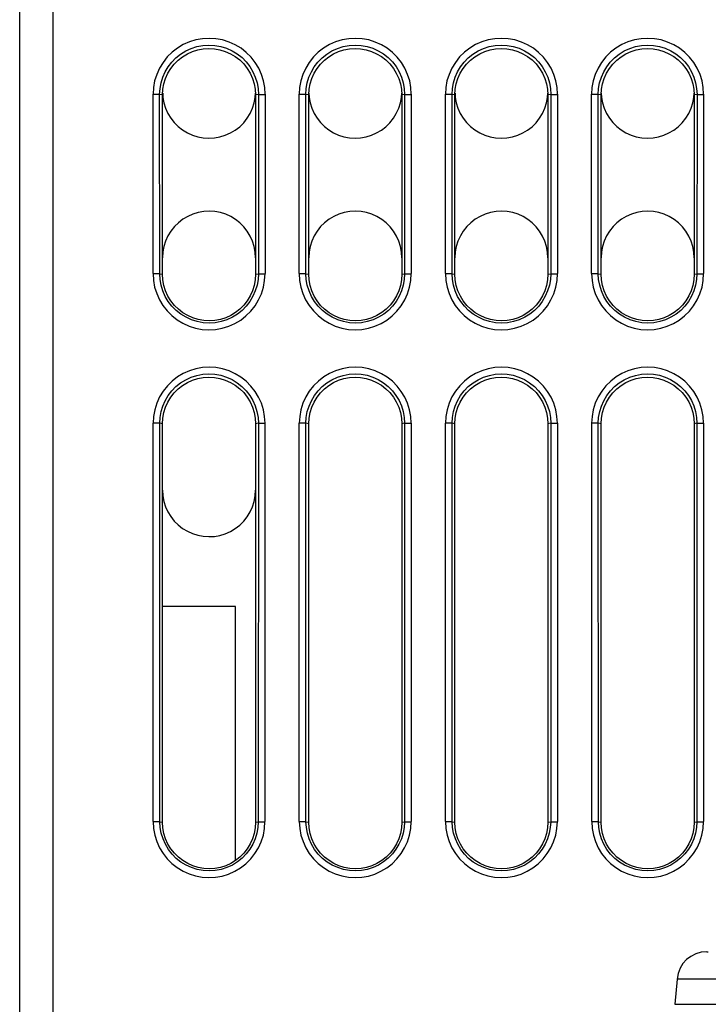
# Model space of a CAD drawing. Header units: millimetres. Extents: x 534 to 1249, y -141 to 479.
# Tile 33 of 51: x 778 to 799, y 368 to 398. Entities that reach past the tile are written whole.
import ezdxf

# ---------------------------------------------------------------- set-up
doc = ezdxf.new("R2010")
doc.units = ezdxf.units.MM
doc.header["$LTSCALE"] = 23.1
doc.layers.get('0').update_dxf_attribs({"linetype": 'CONTINUOUS'})

msp = doc.modelspace()

# ---------------------------------------------------------------- linework, layer by layer
for p, q in [((778.793, 461.897), (778.793, 364.897)), ((777.793, 364.897), (777.793, 460.897)), ((782.005, 395.314), (781.805, 395.314)), ((781.806, 389.917), (781.806, 395.323)), ((782.006, 389.914), (782.005, 395.315)), ((782.093, 395.297), (782.005, 395.315)), ((782.093, 389.897), (782.093, 395.297)), ((782.096, 395.347), (782.103, 395.226)), ((784.882, 395.226), (784.89, 395.347)), ((784.98, 395.315), (784.893, 395.297)), ((784.893, 395.297), (784.893, 389.897)), ((784.98, 395.315), (784.979, 389.914)), ((784.98, 395.314), (785.18, 395.314)), ((785.179, 395.323), (785.179, 389.917)), ((786.405, 395.314), (786.205, 395.314)), ((786.206, 389.917), (786.206, 395.323)), ((786.406, 389.914), (786.405, 395.315)), ((786.493, 395.297), (786.405, 395.315)), ((786.493, 389.897), (786.493, 395.297)), ((786.496, 395.347), (786.503, 395.226)), ((789.282, 395.226), (789.29, 395.347)), ((789.38, 395.315), (789.293, 395.297)), ((789.293, 395.297), (789.293, 389.897)), ((789.38, 395.315), (789.379, 389.914)), ((789.38, 395.314), (789.58, 395.314)), ((789.579, 395.323), (789.579, 389.917)), ((790.805, 395.314), (790.605, 395.314)), ((790.606, 389.917), (790.606, 395.323)), ((790.806, 389.914), (790.805, 395.315)), ((790.893, 395.297), (790.805, 395.315)), ((790.893, 389.897), (790.893, 395.297)), ((790.896, 395.347), (790.903, 395.226)), ((793.682, 395.226), (793.69, 395.347)), ((793.78, 395.315), (793.693, 395.297)), ((793.693, 395.297), (793.693, 389.897)), ((793.78, 395.315), (793.779, 389.914)), ((793.78, 395.314), (793.98, 395.314)), ((793.979, 395.323), (793.979, 389.917)), ((795.205, 395.314), (795.005, 395.314)), ((795.006, 389.917), (795.006, 395.323)), ((795.206, 389.914), (795.205, 395.315)), ((795.293, 395.297), (795.205, 395.315)), ((795.293, 389.897), (795.293, 395.297)), ((795.296, 395.347), (795.303, 395.226)), ((798.082, 395.226), (798.09, 395.347)), ((798.18, 395.315), (798.093, 395.297)), ((798.093, 395.297), (798.093, 389.897)), ((798.18, 395.315), (798.179, 389.914)), ((798.18, 395.314), (798.38, 395.314)), ((798.379, 395.323), (798.379, 389.917)), ((782.006, 389.914), (781.807, 389.914)), ((782.006, 389.914), (782.093, 389.897)), ((784.893, 389.897), (784.979, 389.914)), ((784.979, 389.914), (785.179, 389.914)), ((786.406, 389.914), (786.207, 389.914)), ((786.406, 389.914), (786.493, 389.897)), ((789.293, 389.897), (789.379, 389.914)), ((789.379, 389.914), (789.579, 389.914)), ((790.806, 389.914), (790.607, 389.914)), ((790.806, 389.914), (790.893, 389.897)), ((793.693, 389.897), (793.779, 389.914)), ((793.779, 389.914), (793.979, 389.914)), ((795.206, 389.914), (795.007, 389.914)), ((795.206, 389.914), (795.293, 389.897)), ((798.093, 389.897), (798.179, 389.914)), ((798.179, 389.914), (798.379, 389.914)), ((782.008, 385.414), (781.808, 385.414)), ((781.809, 373.423), (781.809, 385.414)), ((782.01, 373.413), (782.008, 385.414)), ((782.093, 385.397), (782.008, 385.414)), ((782.093, 373.397), (782.093, 385.397)), ((784.978, 385.414), (784.893, 385.397)), ((784.893, 385.397), (784.893, 373.397)), ((784.978, 385.414), (784.975, 373.413)), ((784.978, 385.414), (785.178, 385.414)), ((785.176, 385.414), (785.176, 373.422)), ((786.408, 385.414), (786.208, 385.414)), ((786.209, 373.423), (786.209, 385.414)), ((786.41, 373.413), (786.408, 385.414)), ((786.493, 385.397), (786.408, 385.414)), ((786.493, 373.397), (786.493, 385.397)), ((789.378, 385.414), (789.293, 385.397)), ((789.293, 385.397), (789.293, 373.397)), ((789.378, 385.414), (789.375, 373.413)), ((789.378, 385.414), (789.578, 385.414)), ((789.576, 385.414), (789.576, 373.422)), ((790.808, 385.414), (790.608, 385.414)), ((790.609, 373.423), (790.609, 385.414)), ((790.81, 373.413), (790.808, 385.414)), ((790.893, 385.397), (790.808, 385.414)), ((790.893, 373.397), (790.893, 385.397)), ((793.778, 385.414), (793.693, 385.397)), ((793.693, 385.397), (793.693, 373.397)), ((793.778, 385.414), (793.775, 373.413)), ((793.778, 385.414), (793.978, 385.414)), ((793.976, 385.414), (793.976, 373.422)), ((795.208, 385.414), (795.008, 385.414)), ((795.009, 373.423), (795.009, 385.414)), ((795.21, 373.413), (795.208, 385.414)), ((795.293, 385.397), (795.208, 385.414)), ((795.293, 373.397), (795.293, 385.397)), ((798.178, 385.414), (798.093, 385.397)), ((798.093, 385.397), (798.093, 373.397)), ((798.178, 385.414), (798.175, 373.413)), ((798.178, 385.414), (798.378, 385.414)), ((798.376, 385.414), (798.376, 373.422)), ((784.293, 379.897), (782.093, 379.897)), ((784.293, 372.248), (784.293, 379.897)), ((782.01, 373.413), (781.811, 373.413)), ((782.01, 373.413), (782.093, 373.397)), ((784.893, 373.397), (784.975, 373.413)), ((784.975, 373.413), (785.175, 373.413)), ((786.41, 373.413), (786.211, 373.413)), ((786.41, 373.413), (786.493, 373.397)), ((789.293, 373.397), (789.375, 373.413)), ((789.375, 373.413), (789.575, 373.413)), ((790.81, 373.413), (790.611, 373.413)), ((790.81, 373.413), (790.893, 373.397)), ((793.693, 373.397), (793.775, 373.413)), ((793.775, 373.413), (793.975, 373.413)), ((795.21, 373.413), (795.011, 373.413)), ((795.21, 373.413), (795.293, 373.397)), ((798.093, 373.397), (798.175, 373.413)), ((798.175, 373.413), (798.375, 373.413)), ((798.473, 369.497), (798.474, 369.496)), ((798.473, 369.497), (798.504, 369.497)), ((797.578, 368.675), (797.512, 367.914)), ((803.007, 368.675), (797.578, 368.675)), ((797.512, 367.914), (803.073, 367.914))]:
    msp.add_line(p, q)
for points in [[(785.179, 395.323), (785.167, 395.523), (785.131, 395.719), (785.07, 395.913), (784.987, 396.1), (784.881, 396.274), (784.756, 396.435), (784.613, 396.578), (784.454, 396.703), (784.28, 396.808), (784.094, 396.892), (783.9, 396.953), (783.7, 396.99), (783.498, 397.003), (783.295, 396.992), (783.095, 396.956), (782.901, 396.896), (782.715, 396.813), (782.541, 396.709), (782.38, 396.584), (782.235, 396.441), (782.108, 396.28), (782.001, 396.104), (781.916, 395.916), (781.854, 395.721), (781.818, 395.523), (781.806, 395.323)], [(782.005, 395.315), (782.016, 395.489), (782.048, 395.662), (782.1, 395.831), (782.171, 395.994), (782.261, 396.148), (782.37, 396.29), (782.495, 396.418), (782.636, 396.53), (782.79, 396.624), (782.955, 396.7), (783.128, 396.756), (783.307, 396.79), (783.488, 396.802), (783.67, 396.791), (783.848, 396.758), (784.022, 396.703), (784.187, 396.629), (784.342, 396.535), (784.484, 396.424), (784.611, 396.295), (784.721, 396.152), (784.812, 395.997), (784.885, 395.833), (784.937, 395.663), (784.969, 395.489), (784.98, 395.315)], [(789.579, 395.323), (789.567, 395.523), (789.531, 395.719), (789.47, 395.913), (789.387, 396.1), (789.281, 396.274), (789.156, 396.435), (789.013, 396.578), (788.854, 396.703), (788.68, 396.808), (788.494, 396.892), (788.3, 396.953), (788.1, 396.99), (787.898, 397.003), (787.695, 396.992), (787.495, 396.956), (787.301, 396.896), (787.115, 396.813), (786.941, 396.709), (786.78, 396.584), (786.635, 396.441), (786.508, 396.28), (786.401, 396.104), (786.316, 395.916), (786.254, 395.721), (786.218, 395.523), (786.206, 395.323)], [(786.405, 395.315), (786.416, 395.489), (786.448, 395.662), (786.5, 395.831), (786.571, 395.994), (786.661, 396.148), (786.77, 396.29), (786.895, 396.418), (787.036, 396.53), (787.19, 396.624), (787.355, 396.7), (787.528, 396.756), (787.707, 396.79), (787.888, 396.802), (788.07, 396.791), (788.248, 396.758), (788.422, 396.703), (788.587, 396.629), (788.742, 396.535), (788.884, 396.424), (789.011, 396.295), (789.121, 396.152), (789.212, 395.997), (789.285, 395.833), (789.337, 395.663), (789.369, 395.489), (789.38, 395.315)], [(793.979, 395.323), (793.967, 395.523), (793.931, 395.719), (793.87, 395.913), (793.787, 396.1), (793.681, 396.274), (793.556, 396.435), (793.413, 396.578), (793.254, 396.703), (793.08, 396.808), (792.894, 396.892), (792.7, 396.953), (792.5, 396.99), (792.298, 397.003), (792.095, 396.992), (791.895, 396.956), (791.701, 396.896), (791.515, 396.813), (791.341, 396.709), (791.18, 396.584), (791.035, 396.441), (790.908, 396.28), (790.801, 396.104), (790.716, 395.916), (790.654, 395.721), (790.618, 395.523), (790.606, 395.323)], [(790.805, 395.315), (790.816, 395.489), (790.848, 395.662), (790.9, 395.831), (790.971, 395.994), (791.061, 396.148), (791.17, 396.29), (791.295, 396.418), (791.436, 396.53), (791.59, 396.624), (791.755, 396.7), (791.928, 396.756), (792.107, 396.79), (792.288, 396.802), (792.47, 396.791), (792.648, 396.758), (792.822, 396.703), (792.987, 396.629), (793.142, 396.535), (793.284, 396.424), (793.411, 396.295), (793.521, 396.152), (793.612, 395.997), (793.685, 395.833), (793.737, 395.663), (793.769, 395.489), (793.78, 395.315)], [(798.379, 395.323), (798.367, 395.523), (798.331, 395.719), (798.27, 395.913), (798.187, 396.1), (798.081, 396.274), (797.956, 396.435), (797.813, 396.578), (797.654, 396.703), (797.48, 396.808), (797.294, 396.892), (797.1, 396.953), (796.9, 396.99), (796.698, 397.003), (796.495, 396.992), (796.295, 396.956), (796.101, 396.896), (795.915, 396.813), (795.741, 396.709), (795.58, 396.584), (795.435, 396.441), (795.308, 396.28), (795.201, 396.104), (795.116, 395.916), (795.054, 395.721), (795.018, 395.523), (795.006, 395.323)], [(795.205, 395.315), (795.216, 395.489), (795.248, 395.662), (795.3, 395.831), (795.371, 395.994), (795.461, 396.148), (795.57, 396.29), (795.695, 396.418), (795.836, 396.53), (795.99, 396.624), (796.155, 396.7), (796.328, 396.756), (796.507, 396.79), (796.688, 396.802), (796.87, 396.791), (797.048, 396.758), (797.222, 396.703), (797.387, 396.629), (797.542, 396.535), (797.684, 396.424), (797.811, 396.295), (797.921, 396.152), (798.012, 395.997), (798.085, 395.833), (798.137, 395.663), (798.169, 395.489), (798.18, 395.315)], [(782.093, 395.297), (782.103, 395.468), (782.134, 395.634), (782.184, 395.796), (782.254, 395.95), (782.342, 396.094), (782.446, 396.227), (782.564, 396.345), (782.696, 396.448), (782.839, 396.535), (782.993, 396.605), (783.153, 396.655), (783.319, 396.686), (783.487, 396.697), (783.655, 396.688), (783.821, 396.658), (783.982, 396.609), (784.136, 396.54), (784.281, 396.454), (784.414, 396.351), (784.534, 396.233), (784.64, 396.099), (784.729, 395.954), (784.8, 395.798), (784.851, 395.635), (784.882, 395.469), (784.893, 395.297)], [(786.493, 395.297), (786.503, 395.468), (786.534, 395.634), (786.584, 395.796), (786.654, 395.95), (786.742, 396.094), (786.846, 396.227), (786.964, 396.345), (787.096, 396.448), (787.239, 396.535), (787.393, 396.605), (787.553, 396.655), (787.719, 396.686), (787.887, 396.697), (788.055, 396.688), (788.221, 396.658), (788.382, 396.609), (788.536, 396.54), (788.681, 396.454), (788.814, 396.351), (788.934, 396.233), (789.04, 396.099), (789.129, 395.954), (789.2, 395.798), (789.251, 395.635), (789.282, 395.469), (789.293, 395.297)], [(790.893, 395.297), (790.903, 395.468), (790.934, 395.634), (790.984, 395.796), (791.054, 395.95), (791.142, 396.094), (791.246, 396.227), (791.364, 396.345), (791.496, 396.448), (791.639, 396.535), (791.793, 396.605), (791.953, 396.655), (792.119, 396.686), (792.287, 396.697), (792.455, 396.688), (792.621, 396.658), (792.782, 396.609), (792.936, 396.54), (793.081, 396.454), (793.214, 396.351), (793.334, 396.233), (793.44, 396.099), (793.529, 395.954), (793.6, 395.798), (793.651, 395.635), (793.682, 395.469), (793.693, 395.297)], [(795.293, 395.297), (795.303, 395.468), (795.334, 395.634), (795.384, 395.796), (795.454, 395.95), (795.542, 396.094), (795.646, 396.227), (795.764, 396.345), (795.896, 396.448), (796.039, 396.535), (796.193, 396.605), (796.353, 396.655), (796.519, 396.686), (796.687, 396.697), (796.855, 396.688), (797.021, 396.658), (797.182, 396.609), (797.336, 396.54), (797.481, 396.454), (797.614, 396.351), (797.734, 396.233), (797.84, 396.099), (797.929, 395.954), (798, 395.798), (798.051, 395.635), (798.082, 395.469), (798.093, 395.297)], [(782.103, 395.226), (782.134, 395.06), (782.184, 394.898), (782.254, 394.744), (782.342, 394.6), (782.446, 394.467), (782.564, 394.349), (782.696, 394.246), (782.839, 394.159), (782.993, 394.089), (783.153, 394.039), (783.319, 394.008), (783.487, 393.997), (783.655, 394.006), (783.821, 394.036), (783.982, 394.085), (784.136, 394.154), (784.281, 394.24), (784.414, 394.343), (784.534, 394.461), (784.64, 394.595), (784.729, 394.74), (784.8, 394.896), (784.851, 395.059), (784.882, 395.226)], [(786.503, 395.226), (786.534, 395.06), (786.584, 394.898), (786.654, 394.744), (786.742, 394.6), (786.846, 394.467), (786.964, 394.349), (787.096, 394.246), (787.239, 394.159), (787.393, 394.089), (787.553, 394.039), (787.719, 394.008), (787.887, 393.997), (788.055, 394.006), (788.221, 394.036), (788.382, 394.085), (788.536, 394.154), (788.681, 394.24), (788.814, 394.343), (788.934, 394.461), (789.04, 394.595), (789.129, 394.74), (789.2, 394.896), (789.251, 395.059), (789.282, 395.226)], [(790.903, 395.226), (790.934, 395.06), (790.984, 394.898), (791.054, 394.744), (791.142, 394.6), (791.246, 394.467), (791.364, 394.349), (791.496, 394.246), (791.639, 394.159), (791.793, 394.089), (791.953, 394.039), (792.119, 394.008), (792.287, 393.997), (792.455, 394.006), (792.621, 394.036), (792.782, 394.085), (792.936, 394.154), (793.081, 394.24), (793.214, 394.343), (793.334, 394.461), (793.44, 394.595), (793.529, 394.74), (793.6, 394.896), (793.651, 395.059), (793.682, 395.226)], [(795.303, 395.226), (795.334, 395.06), (795.384, 394.898), (795.454, 394.744), (795.542, 394.6), (795.646, 394.467), (795.764, 394.349), (795.896, 394.246), (796.039, 394.159), (796.193, 394.089), (796.353, 394.039), (796.519, 394.008), (796.687, 393.997), (796.855, 394.006), (797.021, 394.036), (797.182, 394.085), (797.336, 394.154), (797.481, 394.24), (797.614, 394.343), (797.734, 394.461), (797.84, 394.595), (797.929, 394.74), (798, 394.896), (798.051, 395.059), (798.082, 395.226)], [(784.893, 390.397), (784.882, 390.568), (784.851, 390.734), (784.801, 390.896), (784.731, 391.05), (784.643, 391.194), (784.539, 391.327), (784.421, 391.445), (784.289, 391.548), (784.146, 391.635), (783.993, 391.705), (783.832, 391.755), (783.666, 391.786), (783.498, 391.797), (783.33, 391.788), (783.164, 391.758), (783.003, 391.709), (782.849, 391.64), (782.704, 391.554), (782.571, 391.451), (782.451, 391.333), (782.345, 391.199), (782.256, 391.054), (782.185, 390.898), (782.134, 390.735), (782.103, 390.569), (782.093, 390.397)], [(789.293, 390.397), (789.282, 390.568), (789.251, 390.734), (789.201, 390.896), (789.131, 391.05), (789.043, 391.194), (788.939, 391.327), (788.821, 391.445), (788.689, 391.548), (788.546, 391.635), (788.393, 391.705), (788.232, 391.755), (788.066, 391.786), (787.898, 391.797), (787.73, 391.788), (787.564, 391.758), (787.403, 391.709), (787.249, 391.64), (787.104, 391.554), (786.971, 391.451), (786.851, 391.333), (786.745, 391.199), (786.656, 391.054), (786.585, 390.898), (786.534, 390.735), (786.503, 390.569), (786.493, 390.397)], [(793.693, 390.397), (793.682, 390.568), (793.651, 390.734), (793.601, 390.896), (793.531, 391.05), (793.443, 391.194), (793.339, 391.327), (793.221, 391.445), (793.089, 391.548), (792.946, 391.635), (792.793, 391.705), (792.632, 391.755), (792.466, 391.786), (792.298, 391.797), (792.13, 391.788), (791.964, 391.758), (791.803, 391.709), (791.649, 391.64), (791.504, 391.554), (791.371, 391.451), (791.251, 391.333), (791.145, 391.199), (791.056, 391.054), (790.985, 390.898), (790.934, 390.735), (790.903, 390.569), (790.893, 390.397)], [(798.093, 390.397), (798.082, 390.568), (798.051, 390.734), (798.001, 390.896), (797.931, 391.05), (797.843, 391.194), (797.739, 391.327), (797.621, 391.445), (797.489, 391.548), (797.346, 391.635), (797.193, 391.705), (797.032, 391.755), (796.866, 391.786), (796.698, 391.797), (796.53, 391.788), (796.364, 391.758), (796.203, 391.709), (796.049, 391.64), (795.904, 391.554), (795.771, 391.451), (795.651, 391.333), (795.545, 391.199), (795.456, 391.054), (795.385, 390.898), (795.334, 390.735), (795.303, 390.569), (795.293, 390.397)], [(781.806, 389.917), (781.819, 389.71), (781.855, 389.51), (781.916, 389.315), (782, 389.129), (782.105, 388.955), (782.231, 388.795), (782.374, 388.652), (782.533, 388.528), (782.706, 388.422), (782.891, 388.338), (783.085, 388.278), (783.285, 388.24), (783.487, 388.228), (783.69, 388.239), (783.889, 388.275), (784.083, 388.335), (784.269, 388.417), (784.444, 388.521), (784.604, 388.646), (784.749, 388.789), (784.876, 388.95), (784.983, 389.125), (785.068, 389.312), (785.13, 389.508), (785.166, 389.709), (785.179, 389.917)], [(784.979, 389.914), (784.968, 389.74), (784.936, 389.567), (784.884, 389.398), (784.813, 389.236), (784.722, 389.082), (784.614, 388.94), (784.489, 388.812), (784.349, 388.701), (784.194, 388.606), (784.029, 388.531), (783.856, 388.475), (783.678, 388.44), (783.497, 388.428), (783.316, 388.439), (783.137, 388.473), (782.964, 388.527), (782.799, 388.602), (782.644, 388.696), (782.502, 388.807), (782.376, 388.935), (782.266, 389.078), (782.174, 389.232), (782.102, 389.396), (782.05, 389.566), (782.018, 389.74), (782.006, 389.914)], [(786.206, 389.917), (786.219, 389.71), (786.255, 389.51), (786.316, 389.315), (786.4, 389.129), (786.505, 388.955), (786.631, 388.795), (786.774, 388.652), (786.933, 388.528), (787.106, 388.422), (787.291, 388.338), (787.485, 388.278), (787.685, 388.24), (787.887, 388.228), (788.09, 388.239), (788.289, 388.275), (788.483, 388.335), (788.669, 388.417), (788.844, 388.521), (789.004, 388.646), (789.149, 388.789), (789.276, 388.95), (789.383, 389.125), (789.468, 389.312), (789.53, 389.508), (789.566, 389.709), (789.579, 389.917)], [(789.379, 389.914), (789.368, 389.74), (789.336, 389.567), (789.284, 389.398), (789.213, 389.236), (789.122, 389.082), (789.014, 388.94), (788.889, 388.812), (788.749, 388.701), (788.594, 388.606), (788.429, 388.531), (788.256, 388.475), (788.078, 388.44), (787.897, 388.428), (787.716, 388.439), (787.537, 388.473), (787.364, 388.527), (787.199, 388.602), (787.044, 388.696), (786.902, 388.807), (786.776, 388.935), (786.666, 389.078), (786.574, 389.232), (786.502, 389.396), (786.45, 389.566), (786.418, 389.74), (786.406, 389.914)], [(790.606, 389.917), (790.619, 389.71), (790.655, 389.51), (790.716, 389.315), (790.8, 389.129), (790.905, 388.955), (791.031, 388.795), (791.174, 388.652), (791.333, 388.528), (791.506, 388.422), (791.691, 388.338), (791.885, 388.278), (792.085, 388.24), (792.287, 388.228), (792.49, 388.239), (792.689, 388.275), (792.883, 388.335), (793.069, 388.417), (793.244, 388.521), (793.404, 388.646), (793.549, 388.789), (793.676, 388.95), (793.783, 389.125), (793.868, 389.312), (793.93, 389.508), (793.966, 389.709), (793.979, 389.917)], [(793.779, 389.914), (793.768, 389.74), (793.736, 389.567), (793.684, 389.398), (793.613, 389.236), (793.522, 389.082), (793.414, 388.94), (793.289, 388.812), (793.149, 388.701), (792.994, 388.606), (792.829, 388.531), (792.656, 388.475), (792.478, 388.44), (792.297, 388.428), (792.116, 388.439), (791.937, 388.473), (791.764, 388.527), (791.599, 388.602), (791.444, 388.696), (791.302, 388.807), (791.176, 388.935), (791.066, 389.078), (790.974, 389.232), (790.902, 389.396), (790.85, 389.566), (790.818, 389.74), (790.806, 389.914)], [(795.006, 389.917), (795.019, 389.71), (795.055, 389.51), (795.116, 389.315), (795.2, 389.129), (795.305, 388.955), (795.431, 388.795), (795.574, 388.652), (795.733, 388.528), (795.906, 388.422), (796.091, 388.338), (796.285, 388.278), (796.485, 388.24), (796.687, 388.228), (796.89, 388.239), (797.089, 388.275), (797.283, 388.335), (797.469, 388.417), (797.644, 388.521), (797.804, 388.646), (797.949, 388.789), (798.076, 388.95), (798.183, 389.125), (798.268, 389.312), (798.33, 389.508), (798.366, 389.709), (798.379, 389.917)], [(798.179, 389.914), (798.168, 389.74), (798.136, 389.567), (798.084, 389.398), (798.013, 389.236), (797.922, 389.082), (797.814, 388.94), (797.689, 388.812), (797.549, 388.701), (797.394, 388.606), (797.229, 388.531), (797.056, 388.475), (796.878, 388.44), (796.697, 388.428), (796.516, 388.439), (796.337, 388.473), (796.164, 388.527), (795.999, 388.602), (795.844, 388.696), (795.702, 388.807), (795.576, 388.935), (795.466, 389.078), (795.374, 389.232), (795.302, 389.396), (795.25, 389.566), (795.218, 389.74), (795.206, 389.914)], [(784.893, 389.897), (784.882, 389.726), (784.851, 389.56), (784.801, 389.398), (784.731, 389.244), (784.643, 389.1), (784.539, 388.967), (784.421, 388.849), (784.289, 388.746), (784.146, 388.659), (783.993, 388.589), (783.832, 388.539), (783.666, 388.508), (783.498, 388.497), (783.33, 388.506), (783.164, 388.536), (783.003, 388.585), (782.849, 388.654), (782.704, 388.74), (782.571, 388.843), (782.451, 388.961), (782.345, 389.095), (782.256, 389.24), (782.185, 389.396), (782.134, 389.559), (782.103, 389.726), (782.093, 389.897)], [(789.293, 389.897), (789.282, 389.726), (789.251, 389.56), (789.201, 389.398), (789.131, 389.244), (789.043, 389.1), (788.939, 388.967), (788.821, 388.849), (788.689, 388.746), (788.546, 388.659), (788.393, 388.589), (788.232, 388.539), (788.066, 388.508), (787.898, 388.497), (787.73, 388.506), (787.564, 388.536), (787.403, 388.585), (787.249, 388.654), (787.104, 388.74), (786.971, 388.843), (786.851, 388.961), (786.745, 389.095), (786.656, 389.24), (786.585, 389.396), (786.534, 389.559), (786.503, 389.726), (786.493, 389.897)], [(793.693, 389.897), (793.682, 389.726), (793.651, 389.56), (793.601, 389.398), (793.531, 389.244), (793.443, 389.1), (793.339, 388.967), (793.221, 388.849), (793.089, 388.746), (792.946, 388.659), (792.793, 388.589), (792.632, 388.539), (792.466, 388.508), (792.298, 388.497), (792.13, 388.506), (791.964, 388.536), (791.803, 388.585), (791.649, 388.654), (791.504, 388.74), (791.371, 388.843), (791.251, 388.961), (791.145, 389.095), (791.056, 389.24), (790.985, 389.396), (790.934, 389.559), (790.903, 389.726), (790.893, 389.897)], [(798.093, 389.897), (798.082, 389.726), (798.051, 389.56), (798.001, 389.398), (797.931, 389.244), (797.843, 389.1), (797.739, 388.967), (797.621, 388.849), (797.489, 388.746), (797.346, 388.659), (797.193, 388.589), (797.032, 388.539), (796.866, 388.508), (796.698, 388.497), (796.53, 388.506), (796.364, 388.536), (796.203, 388.585), (796.049, 388.654), (795.904, 388.74), (795.771, 388.843), (795.651, 388.961), (795.545, 389.095), (795.456, 389.24), (795.385, 389.396), (795.334, 389.559), (795.303, 389.726), (795.293, 389.897)], [(785.178, 385.414), (785.165, 385.619), (785.129, 385.818), (785.068, 386.013), (784.985, 386.198), (784.879, 386.373), (784.754, 386.533), (784.611, 386.675), (784.452, 386.8), (784.279, 386.905), (784.094, 386.989), (783.9, 387.05), (783.7, 387.087), (783.498, 387.1), (783.295, 387.089), (783.096, 387.053), (782.902, 386.993), (782.716, 386.911), (782.542, 386.806), (782.382, 386.682), (782.237, 386.539), (782.11, 386.378), (782.003, 386.203), (781.918, 386.016), (781.857, 385.82), (781.82, 385.62), (781.807, 385.414)], [(789.578, 385.414), (789.565, 385.619), (789.529, 385.818), (789.468, 386.013), (789.385, 386.198), (789.279, 386.373), (789.154, 386.533), (789.011, 386.675), (788.852, 386.8), (788.679, 386.905), (788.494, 386.989), (788.3, 387.05), (788.1, 387.087), (787.898, 387.1), (787.695, 387.089), (787.496, 387.053), (787.302, 386.993), (787.116, 386.911), (786.942, 386.806), (786.782, 386.682), (786.637, 386.539), (786.51, 386.378), (786.403, 386.203), (786.318, 386.016), (786.257, 385.82), (786.22, 385.62), (786.207, 385.414)], [(793.978, 385.414), (793.965, 385.619), (793.929, 385.818), (793.868, 386.013), (793.785, 386.198), (793.679, 386.373), (793.554, 386.533), (793.411, 386.675), (793.252, 386.8), (793.079, 386.905), (792.894, 386.989), (792.7, 387.05), (792.5, 387.087), (792.298, 387.1), (792.095, 387.089), (791.896, 387.053), (791.702, 386.993), (791.516, 386.911), (791.342, 386.806), (791.182, 386.682), (791.037, 386.539), (790.91, 386.378), (790.803, 386.203), (790.718, 386.016), (790.657, 385.82), (790.62, 385.62), (790.607, 385.414)], [(798.378, 385.414), (798.365, 385.619), (798.329, 385.818), (798.268, 386.013), (798.185, 386.198), (798.079, 386.373), (797.954, 386.533), (797.811, 386.675), (797.652, 386.8), (797.479, 386.905), (797.294, 386.989), (797.1, 387.05), (796.9, 387.087), (796.698, 387.1), (796.495, 387.089), (796.296, 387.053), (796.102, 386.993), (795.916, 386.911), (795.742, 386.806), (795.582, 386.682), (795.437, 386.539), (795.31, 386.378), (795.203, 386.203), (795.118, 386.016), (795.057, 385.82), (795.02, 385.62), (795.007, 385.414)], [(782.008, 385.414), (782.019, 385.588), (782.05, 385.761), (782.102, 385.93), (782.173, 386.092), (782.263, 386.246), (782.372, 386.388), (782.496, 386.516), (782.637, 386.627), (782.791, 386.722), (782.956, 386.797), (783.129, 386.853), (783.307, 386.888), (783.488, 386.9), (783.669, 386.889), (783.848, 386.855), (784.021, 386.801), (784.186, 386.726), (784.341, 386.632), (784.483, 386.521), (784.609, 386.393), (784.719, 386.25), (784.81, 386.096), (784.882, 385.932), (784.935, 385.762), (784.967, 385.589), (784.978, 385.414)], [(782.093, 385.397), (782.103, 385.568), (782.134, 385.734), (782.184, 385.896), (782.254, 386.05), (782.342, 386.194), (782.446, 386.327), (782.564, 386.445), (782.696, 386.548), (782.839, 386.635), (782.993, 386.705), (783.153, 386.755), (783.319, 386.786), (783.487, 386.797), (783.655, 386.788), (783.821, 386.758), (783.982, 386.709), (784.136, 386.64), (784.281, 386.554), (784.414, 386.451), (784.534, 386.333), (784.64, 386.199), (784.729, 386.054), (784.8, 385.898), (784.851, 385.735), (784.882, 385.569), (784.893, 385.397)], [(786.408, 385.414), (786.419, 385.588), (786.45, 385.761), (786.502, 385.93), (786.573, 386.092), (786.663, 386.246), (786.772, 386.388), (786.896, 386.516), (787.037, 386.627), (787.191, 386.722), (787.356, 386.797), (787.529, 386.853), (787.707, 386.888), (787.888, 386.9), (788.069, 386.889), (788.248, 386.855), (788.421, 386.801), (788.586, 386.726), (788.741, 386.632), (788.883, 386.521), (789.009, 386.393), (789.119, 386.25), (789.21, 386.096), (789.282, 385.932), (789.335, 385.762), (789.367, 385.589), (789.378, 385.414)], [(786.493, 385.397), (786.503, 385.568), (786.534, 385.734), (786.584, 385.896), (786.654, 386.05), (786.742, 386.194), (786.846, 386.327), (786.964, 386.445), (787.096, 386.548), (787.239, 386.635), (787.393, 386.705), (787.553, 386.755), (787.719, 386.786), (787.887, 386.797), (788.055, 386.788), (788.221, 386.758), (788.382, 386.709), (788.536, 386.64), (788.681, 386.554), (788.814, 386.451), (788.934, 386.333), (789.04, 386.199), (789.129, 386.054), (789.2, 385.898), (789.251, 385.735), (789.282, 385.569), (789.293, 385.397)], [(790.808, 385.414), (790.819, 385.588), (790.85, 385.761), (790.902, 385.93), (790.973, 386.092), (791.063, 386.246), (791.172, 386.388), (791.296, 386.516), (791.437, 386.627), (791.591, 386.722), (791.756, 386.797), (791.929, 386.853), (792.107, 386.888), (792.288, 386.9), (792.469, 386.889), (792.648, 386.855), (792.821, 386.801), (792.986, 386.726), (793.141, 386.632), (793.283, 386.521), (793.409, 386.393), (793.519, 386.25), (793.61, 386.096), (793.682, 385.932), (793.735, 385.762), (793.767, 385.589), (793.778, 385.414)], [(790.893, 385.397), (790.903, 385.568), (790.934, 385.734), (790.984, 385.896), (791.054, 386.05), (791.142, 386.194), (791.246, 386.327), (791.364, 386.445), (791.496, 386.548), (791.639, 386.635), (791.793, 386.705), (791.953, 386.755), (792.119, 386.786), (792.287, 386.797), (792.455, 386.788), (792.621, 386.758), (792.782, 386.709), (792.936, 386.64), (793.081, 386.554), (793.214, 386.451), (793.334, 386.333), (793.44, 386.199), (793.529, 386.054), (793.6, 385.898), (793.651, 385.735), (793.682, 385.569), (793.693, 385.397)], [(795.208, 385.414), (795.219, 385.588), (795.25, 385.761), (795.302, 385.93), (795.373, 386.092), (795.463, 386.246), (795.572, 386.388), (795.696, 386.516), (795.837, 386.627), (795.991, 386.722), (796.156, 386.797), (796.329, 386.853), (796.507, 386.888), (796.688, 386.9), (796.869, 386.889), (797.048, 386.855), (797.221, 386.801), (797.386, 386.726), (797.541, 386.632), (797.683, 386.521), (797.809, 386.393), (797.919, 386.25), (798.01, 386.096), (798.082, 385.932), (798.135, 385.762), (798.167, 385.589), (798.178, 385.414)], [(795.293, 385.397), (795.303, 385.568), (795.334, 385.734), (795.384, 385.896), (795.454, 386.05), (795.542, 386.194), (795.646, 386.327), (795.764, 386.445), (795.896, 386.548), (796.039, 386.635), (796.193, 386.705), (796.353, 386.755), (796.519, 386.786), (796.687, 386.797), (796.855, 386.788), (797.021, 386.758), (797.182, 386.709), (797.336, 386.64), (797.481, 386.554), (797.614, 386.451), (797.734, 386.333), (797.84, 386.199), (797.929, 386.054), (798, 385.898), (798.051, 385.735), (798.082, 385.569), (798.093, 385.397)], [(782.093, 383.397), (782.103, 383.226), (782.134, 383.06), (782.184, 382.898), (782.254, 382.744), (782.342, 382.6), (782.446, 382.467), (782.564, 382.349), (782.696, 382.246), (782.839, 382.159), (782.993, 382.089), (783.153, 382.039), (783.319, 382.008), (783.487, 381.997), (783.655, 382.006), (783.821, 382.036), (783.982, 382.085), (784.136, 382.154), (784.281, 382.24), (784.414, 382.343), (784.534, 382.461), (784.64, 382.595), (784.729, 382.74), (784.8, 382.896), (784.851, 383.059), (784.882, 383.226), (784.893, 383.397)], [(781.809, 373.423), (781.822, 373.212), (781.859, 373.01), (781.92, 372.815), (782.003, 372.631), (782.109, 372.457), (782.234, 372.297), (782.376, 372.155), (782.535, 372.03), (782.708, 371.925), (782.893, 371.841), (783.086, 371.781), (783.286, 371.744), (783.487, 371.731), (783.689, 371.742), (783.888, 371.778), (784.082, 371.838), (784.267, 371.92), (784.441, 372.024), (784.601, 372.148), (784.746, 372.291), (784.873, 372.451), (784.98, 372.626), (785.064, 372.812), (785.126, 373.009), (785.163, 373.212), (785.176, 373.422)], [(784.975, 373.413), (784.964, 373.239), (784.932, 373.067), (784.88, 372.899), (784.809, 372.737), (784.719, 372.584), (784.611, 372.442), (784.487, 372.314), (784.346, 372.203), (784.193, 372.109), (784.028, 372.033), (783.855, 371.978), (783.677, 371.944), (783.497, 371.932), (783.316, 371.943), (783.138, 371.976), (782.966, 372.03), (782.801, 372.105), (782.646, 372.198), (782.505, 372.309), (782.379, 372.436), (782.269, 372.579), (782.178, 372.734), (782.106, 372.897), (782.054, 373.066), (782.022, 373.239), (782.01, 373.413)], [(784.893, 373.397), (784.882, 373.226), (784.851, 373.06), (784.801, 372.898), (784.731, 372.744), (784.643, 372.6), (784.539, 372.467), (784.421, 372.349), (784.289, 372.246), (784.146, 372.159), (783.993, 372.089), (783.832, 372.039), (783.666, 372.008), (783.498, 371.997), (783.33, 372.006), (783.164, 372.036), (783.003, 372.085), (782.849, 372.154), (782.704, 372.24), (782.571, 372.343), (782.451, 372.461), (782.345, 372.595), (782.256, 372.74), (782.185, 372.896), (782.134, 373.059), (782.103, 373.226), (782.093, 373.397)], [(786.209, 373.423), (786.222, 373.212), (786.259, 373.01), (786.32, 372.815), (786.403, 372.631), (786.509, 372.457), (786.634, 372.297), (786.776, 372.155), (786.935, 372.03), (787.108, 371.925), (787.293, 371.841), (787.486, 371.781), (787.686, 371.744), (787.887, 371.731), (788.089, 371.742), (788.288, 371.778), (788.482, 371.838), (788.667, 371.92), (788.841, 372.024), (789.001, 372.148), (789.146, 372.291), (789.273, 372.451), (789.38, 372.626), (789.464, 372.812), (789.526, 373.009), (789.563, 373.212), (789.576, 373.422)], [(789.375, 373.413), (789.364, 373.239), (789.332, 373.067), (789.28, 372.899), (789.209, 372.737), (789.119, 372.584), (789.011, 372.442), (788.887, 372.314), (788.746, 372.203), (788.593, 372.109), (788.428, 372.033), (788.255, 371.978), (788.077, 371.944), (787.897, 371.932), (787.716, 371.943), (787.538, 371.976), (787.366, 372.03), (787.201, 372.105), (787.046, 372.198), (786.905, 372.309), (786.779, 372.436), (786.669, 372.579), (786.578, 372.734), (786.506, 372.897), (786.454, 373.066), (786.422, 373.239), (786.41, 373.413)], [(789.293, 373.397), (789.282, 373.226), (789.251, 373.06), (789.201, 372.898), (789.131, 372.744), (789.043, 372.6), (788.939, 372.467), (788.821, 372.349), (788.689, 372.246), (788.546, 372.159), (788.393, 372.089), (788.232, 372.039), (788.066, 372.008), (787.898, 371.997), (787.73, 372.006), (787.564, 372.036), (787.403, 372.085), (787.249, 372.154), (787.104, 372.24), (786.971, 372.343), (786.851, 372.461), (786.745, 372.595), (786.656, 372.74), (786.585, 372.896), (786.534, 373.059), (786.503, 373.226), (786.493, 373.397)], [(790.609, 373.423), (790.622, 373.212), (790.659, 373.01), (790.72, 372.815), (790.803, 372.631), (790.909, 372.457), (791.034, 372.297), (791.176, 372.155), (791.335, 372.03), (791.508, 371.925), (791.693, 371.841), (791.886, 371.781), (792.086, 371.744), (792.287, 371.731), (792.489, 371.742), (792.688, 371.778), (792.882, 371.838), (793.067, 371.92), (793.241, 372.024), (793.401, 372.148), (793.546, 372.291), (793.673, 372.451), (793.78, 372.626), (793.864, 372.812), (793.926, 373.009), (793.963, 373.212), (793.976, 373.422)], [(793.775, 373.413), (793.764, 373.239), (793.732, 373.067), (793.68, 372.899), (793.609, 372.737), (793.519, 372.584), (793.411, 372.442), (793.287, 372.314), (793.146, 372.203), (792.993, 372.109), (792.828, 372.033), (792.655, 371.978), (792.477, 371.944), (792.297, 371.932), (792.116, 371.943), (791.938, 371.976), (791.766, 372.03), (791.601, 372.105), (791.446, 372.198), (791.305, 372.309), (791.179, 372.436), (791.069, 372.579), (790.978, 372.734), (790.906, 372.897), (790.854, 373.066), (790.822, 373.239), (790.81, 373.413)], [(793.693, 373.397), (793.682, 373.226), (793.651, 373.06), (793.601, 372.898), (793.531, 372.744), (793.443, 372.6), (793.339, 372.467), (793.221, 372.349), (793.089, 372.246), (792.946, 372.159), (792.793, 372.089), (792.632, 372.039), (792.466, 372.008), (792.298, 371.997), (792.13, 372.006), (791.964, 372.036), (791.803, 372.085), (791.649, 372.154), (791.504, 372.24), (791.371, 372.343), (791.251, 372.461), (791.145, 372.595), (791.056, 372.74), (790.985, 372.896), (790.934, 373.059), (790.903, 373.226), (790.893, 373.397)], [(795.009, 373.423), (795.022, 373.212), (795.059, 373.01), (795.12, 372.815), (795.203, 372.631), (795.309, 372.457), (795.434, 372.297), (795.576, 372.155), (795.735, 372.03), (795.908, 371.925), (796.093, 371.841), (796.286, 371.781), (796.486, 371.744), (796.687, 371.731), (796.889, 371.742), (797.088, 371.778), (797.282, 371.838), (797.467, 371.92), (797.641, 372.024), (797.801, 372.148), (797.946, 372.291), (798.073, 372.451), (798.18, 372.626), (798.264, 372.812), (798.326, 373.009), (798.363, 373.212), (798.376, 373.422)], [(798.175, 373.413), (798.164, 373.239), (798.132, 373.067), (798.08, 372.899), (798.009, 372.737), (797.919, 372.584), (797.811, 372.442), (797.687, 372.314), (797.546, 372.203), (797.393, 372.109), (797.228, 372.033), (797.055, 371.978), (796.877, 371.944), (796.697, 371.932), (796.516, 371.943), (796.338, 371.976), (796.166, 372.03), (796.001, 372.105), (795.846, 372.198), (795.705, 372.309), (795.579, 372.436), (795.469, 372.579), (795.378, 372.734), (795.306, 372.897), (795.254, 373.066), (795.222, 373.239), (795.21, 373.413)], [(798.093, 373.397), (798.082, 373.226), (798.051, 373.06), (798.001, 372.898), (797.931, 372.744), (797.843, 372.6), (797.739, 372.467), (797.621, 372.349), (797.489, 372.246), (797.346, 372.159), (797.193, 372.089), (797.032, 372.039), (796.866, 372.008), (796.698, 371.997), (796.53, 372.006), (796.364, 372.036), (796.203, 372.085), (796.049, 372.154), (795.904, 372.24), (795.771, 372.343), (795.651, 372.461), (795.545, 372.595), (795.456, 372.74), (795.385, 372.896), (795.334, 373.059), (795.303, 373.226), (795.293, 373.397)], [(798.504, 369.497), (798.512, 369.497), (798.519, 369.497)]]:
    msp.add_lwpolyline(points)
msp.add_arc((798.475, 368.597), 0.9, 90.1385, 175)

doc.saveas('drawing.dxf')
